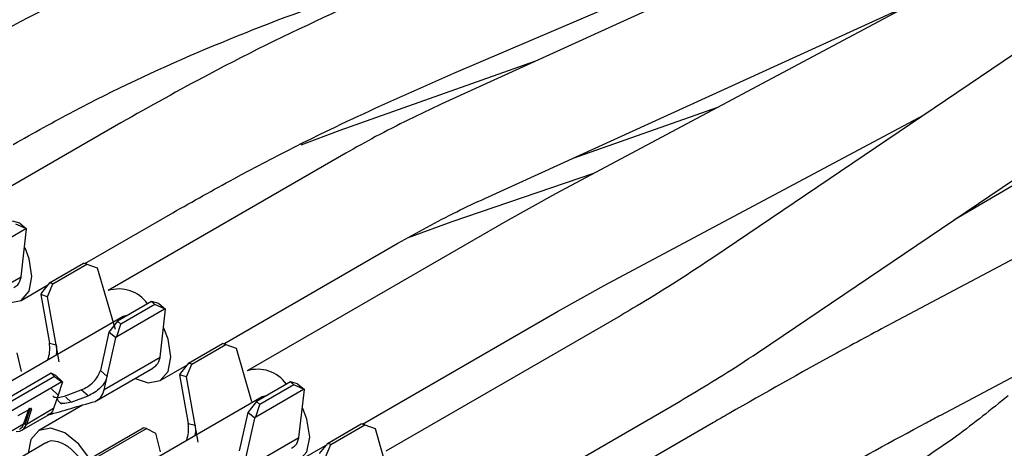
# Model space of a CAD drawing. Extents: x 897.4 to 914.4, y -8.5 to 2.5.
# Tile 24 of 36: x 906.132 to 906.379, y -3.088 to -2.981. Entities that reach past the tile are written whole.
import ezdxf

# ---------------------------------------------------------------- set-up
doc = ezdxf.new("R2010")
doc.units = 0
doc.header["$LTSCALE"] = 4
doc.header["$MEASUREMENT"] = 0
doc.layers.get('0').update_dxf_attribs({"linetype": 'CONTINUOUS'})

msp = doc.modelspace()

# ---------------------------------------------------------------- linework, layer by layer
at = {"color": 7, "linetype": 'Continuous', "lineweight": 25}
for p, q in [((906.635137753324, -2.817790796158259), (906.305463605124, -3.04042175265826)), ((906.3200144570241, -3.061968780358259), (906.649688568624, -2.839337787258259)), ((906.240586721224, -2.994248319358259), (906.595637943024, -2.84252395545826)), ((906.564539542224, -2.865466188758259), (906.266053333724, -3.02441312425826)), ((906.467939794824, -2.897093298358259), (906.237598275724, -3.001888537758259)), ((906.588565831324, -2.90089995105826), (906.366013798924, -3.030905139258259)), ((906.248365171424, -3.02555439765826), (906.355101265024, -2.976994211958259)), ((906.490648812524, -2.98241355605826), (906.350385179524, -3.05679114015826)), ((906.260784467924, -2.99133984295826), (906.211992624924, -3.008540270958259)), ((906.270508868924, -3.015480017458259), (906.306959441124, -3.002630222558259)), ((906.157146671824, -3.006643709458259), (906.119193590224, -3.02855358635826)), ((906.278273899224, -3.04736215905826), (906.3582550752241, -3.004771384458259)), ((906.211992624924, -3.008540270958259), (906.202234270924, -3.012211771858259)), ((906.213522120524, -3.01427644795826), (906.153992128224, -3.04864239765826)), ((906.275583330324, -3.01933829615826), (906.2400975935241, -3.031386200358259)), ((906.266053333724, -3.02441312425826), (906.253581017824, -3.031328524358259)), ((906.148123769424, -3.041873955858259), (906.170145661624, -3.029160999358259)), ((906.131844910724, -3.031742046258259), (906.130026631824, -3.03128529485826)), ((906.131844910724, -3.031742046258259), (906.133550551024, -3.033179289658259)), ((906.253581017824, -3.031328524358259), (906.188790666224, -3.068731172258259)), ((906.2400975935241, -3.031386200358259), (906.228854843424, -3.035547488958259)), ((906.121377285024, -3.040014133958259), (906.133318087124, -3.033120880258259)), ((906.133318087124, -3.033120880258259), (906.1308794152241, -3.03200391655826)), ((906.132190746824, -3.04520141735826), (906.133550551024, -3.033179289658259)), ((906.133550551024, -3.033179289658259), (906.133318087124, -3.033120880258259)), ((906.1829223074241, -3.06196273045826), (906.226521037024, -3.036793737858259)), ((906.139303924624, -3.046681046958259), (906.147803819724, -3.041774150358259)), ((906.140156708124, -3.04694706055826), (906.148656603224, -3.042040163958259)), ((906.148656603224, -3.042040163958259), (906.147803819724, -3.041774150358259)), ((906.148656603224, -3.042040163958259), (906.151253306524, -3.04294626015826)), ((906.151253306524, -3.04294626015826), (906.155699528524, -3.05832019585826)), ((906.132174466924, -3.045273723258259), (906.118173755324, -3.053356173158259)), ((906.132174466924, -3.045273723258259), (906.132190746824, -3.04520141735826)), ((906.132192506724, -3.051070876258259), (906.138872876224, -3.047214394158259)), ((906.139303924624, -3.046681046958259), (906.137274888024, -3.049191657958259)), ((906.138798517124, -3.050153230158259), (906.140156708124, -3.04694706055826)), ((906.140156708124, -3.04694706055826), (906.139303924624, -3.046681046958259)), ((906.266579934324, -3.053845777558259), (906.278273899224, -3.04736215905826)), ((906.137274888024, -3.049191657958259), (906.137092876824, -3.04962120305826)), ((906.137092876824, -3.04962120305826), (906.139259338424, -3.061758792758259)), ((906.138798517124, -3.050153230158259), (906.137092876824, -3.04962120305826)), ((906.1409537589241, -3.062228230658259), (906.138798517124, -3.050153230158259)), ((906.164825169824, -3.051374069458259), (906.156325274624, -3.05628096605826)), ((906.164825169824, -3.051374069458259), (906.165677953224, -3.05209269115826)), ((906.1666434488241, -3.051830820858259), (906.164825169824, -3.051374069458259)), ((906.156175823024, -3.060102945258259), (906.168116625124, -3.053209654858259)), ((906.165677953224, -3.05209269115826), (906.157178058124, -3.05699958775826)), ((906.168116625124, -3.053209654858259), (906.165677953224, -3.05209269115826)), ((906.1666434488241, -3.051830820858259), (906.168349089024, -3.05326806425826)), ((906.166989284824, -3.065290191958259), (906.168349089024, -3.05326806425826)), ((906.168349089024, -3.05326806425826), (906.168116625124, -3.053209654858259)), ((906.217720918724, -3.08205150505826), (906.266579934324, -3.053845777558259)), ((906.1577358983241, -3.055127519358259), (906.115977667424, -3.079234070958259)), ((906.156325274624, -3.05628096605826), (906.154183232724, -3.05903463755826)), ((906.157178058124, -3.05699958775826), (906.156325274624, -3.05628096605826)), ((906.158770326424, -3.054869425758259), (906.157735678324, -3.055127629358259)), ((906.282317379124, -3.05491694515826), (906.223589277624, -3.088819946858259)), ((906.156175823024, -3.060102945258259), (906.157178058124, -3.05699958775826)), ((906.154183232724, -3.05903463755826), (906.152027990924, -3.06862121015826)), ((906.153722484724, -3.070108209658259), (906.155888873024, -3.060471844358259)), ((906.155888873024, -3.060471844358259), (906.154183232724, -3.05903463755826)), ((906.155888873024, -3.060471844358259), (906.156175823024, -3.060102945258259)), ((906.139259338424, -3.061758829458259), (906.1409537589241, -3.062228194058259)), ((906.141715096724, -3.06649368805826), (906.1409537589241, -3.062228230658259)), ((906.174102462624, -3.06676982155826), (906.182602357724, -3.061862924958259)), ((906.174955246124, -3.06703583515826), (906.183455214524, -3.06212893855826)), ((906.183455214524, -3.06212893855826), (906.182602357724, -3.061862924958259)), ((906.183455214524, -3.06212893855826), (906.1860518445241, -3.063035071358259)), ((906.1860518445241, -3.063035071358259), (906.189905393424, -3.076359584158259)), ((906.362565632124, -3.07976144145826), (906.393267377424, -3.06348126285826)), ((906.131076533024, -3.064237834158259), (906.132203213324, -3.068877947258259)), ((906.166973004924, -3.065362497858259), (906.1529722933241, -3.073444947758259)), ((906.166973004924, -3.065362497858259), (906.166989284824, -3.065290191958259)), ((906.151175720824, -3.076138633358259), (906.165193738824, -3.06804621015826)), ((906.152027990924, -3.06862121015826), (906.153722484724, -3.070108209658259)), ((906.166991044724, -3.071159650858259), (906.173671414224, -3.067303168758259)), ((906.174102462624, -3.06676982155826), (906.172073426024, -3.069280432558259)), ((906.173597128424, -3.070242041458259), (906.174955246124, -3.06703583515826)), ((906.174955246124, -3.06703583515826), (906.174102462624, -3.06676982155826)), ((906.139696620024, -3.06931335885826), (906.118695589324, -3.08143701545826)), ((906.140528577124, -3.07010688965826), (906.119527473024, -3.08223054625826)), ((906.140528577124, -3.07010688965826), (906.139696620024, -3.06931335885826)), ((906.140904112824, -3.069911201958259), (906.139696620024, -3.06931335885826)), ((906.140528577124, -3.07010688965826), (906.142406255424, -3.071418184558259)), ((906.142568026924, -3.071498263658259), (906.140904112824, -3.069911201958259)), ((906.1529722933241, -3.073444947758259), (906.153722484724, -3.070108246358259)), ((906.172073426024, -3.069280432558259), (906.1718914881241, -3.06970997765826)), ((906.1718914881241, -3.06970997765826), (906.1740578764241, -3.081847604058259)), ((906.173597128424, -3.070242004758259), (906.1718914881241, -3.06970997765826)), ((906.175752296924, -3.082317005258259), (906.173597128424, -3.070242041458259)), ((906.142406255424, -3.071418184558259), (906.118373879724, -3.08529173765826)), ((906.141458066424, -3.074787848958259), (906.139777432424, -3.073250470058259)), ((906.142568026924, -3.071498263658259), (906.141458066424, -3.074787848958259)), ((906.142406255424, -3.071418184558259), (906.142568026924, -3.071498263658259)), ((906.143006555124, -3.075004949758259), (906.1471865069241, -3.073488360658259)), ((906.148940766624, -3.07495064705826), (906.147186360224, -3.073488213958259)), ((906.1909744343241, -3.080191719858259), (906.202915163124, -3.073298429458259)), ((906.199623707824, -3.071462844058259), (906.191123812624, -3.076369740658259)), ((906.2004765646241, -3.07218146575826), (906.191976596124, -3.07708836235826)), ((906.199623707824, -3.071462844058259), (906.2004765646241, -3.07218146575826)), ((906.201442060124, -3.071919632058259), (906.199623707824, -3.071462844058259)), ((906.202915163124, -3.073298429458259), (906.2004765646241, -3.07218146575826)), ((906.201442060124, -3.071919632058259), (906.203147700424, -3.07335683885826)), ((906.201787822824, -3.08537900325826), (906.203147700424, -3.07335683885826)), ((906.203147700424, -3.07335683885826), (906.202915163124, -3.073298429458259)), ((906.141458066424, -3.074787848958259), (906.1403163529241, -3.078171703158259)), ((906.144747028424, -3.07651691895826), (906.148940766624, -3.07495064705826)), ((906.192534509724, -3.07521629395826), (906.150776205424, -3.099322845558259)), ((906.193568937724, -3.074958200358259), (906.192534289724, -3.075216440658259)), ((906.134533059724, -3.07818816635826), (906.131382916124, -3.080006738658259)), ((906.134091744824, -3.078192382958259), (906.1328082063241, -3.081996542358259)), ((906.133149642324, -3.082054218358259), (906.134433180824, -3.078250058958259)), ((906.1403163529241, -3.078171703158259), (906.133491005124, -3.082111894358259)), ((906.134774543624, -3.078307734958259), (906.133491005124, -3.082111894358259)), ((906.147589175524, -3.07725611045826), (906.136592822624, -3.08360417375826)), ((906.1416840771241, -3.076471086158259), (906.142306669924, -3.07704014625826)), ((906.191123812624, -3.076369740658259), (906.188981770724, -3.07912341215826)), ((906.190974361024, -3.080191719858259), (906.191976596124, -3.07708836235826)), ((906.191976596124, -3.07708836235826), (906.191123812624, -3.076369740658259)), ((906.252519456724, -3.10214027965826), (906.295316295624, -3.077434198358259)), ((906.132382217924, -3.08355848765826), (906.139233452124, -3.07960337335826)), ((906.188981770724, -3.07912341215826), (906.186826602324, -3.088710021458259)), ((906.188521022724, -3.09019698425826), (906.190687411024, -3.08056061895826)), ((906.190687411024, -3.08056061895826), (906.188981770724, -3.07912341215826)), ((906.190687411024, -3.08056061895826), (906.190974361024, -3.080191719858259)), ((906.141749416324, -3.095059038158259), (906.162750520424, -3.08293534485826)), ((906.142581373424, -3.095226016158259), (906.163582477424, -3.083102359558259)), ((906.163582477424, -3.083102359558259), (906.162750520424, -3.08293534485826)), ((906.163582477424, -3.083102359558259), (906.165875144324, -3.084326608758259)), ((906.1740578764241, -3.081847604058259), (906.175752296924, -3.082316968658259)), ((906.176513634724, -3.08658249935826), (906.175752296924, -3.082317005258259)), ((906.208901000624, -3.08685859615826), (906.217400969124, -3.081951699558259)), ((906.2097538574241, -3.08712464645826), (906.218253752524, -3.082217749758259)), ((906.218253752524, -3.082217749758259), (906.217400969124, -3.081951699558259)), ((906.218253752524, -3.082217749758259), (906.220850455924, -3.08312384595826)), ((906.220850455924, -3.08312384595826), (906.225296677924, -3.09849778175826)), ((906.305620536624, -3.08164183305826), (906.258387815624, -3.108908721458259)), ((906.165875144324, -3.084326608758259), (906.167001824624, -3.088966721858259)), ((906.201771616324, -3.085451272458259), (906.1877709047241, -3.09353372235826)), ((906.201771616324, -3.085451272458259), (906.201787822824, -3.08537900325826)), ((906.138390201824, -3.086717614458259), (906.1243721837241, -3.094810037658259)), ((906.201789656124, -3.09124842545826), (906.208469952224, -3.087391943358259)), ((906.208901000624, -3.08685859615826), (906.206871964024, -3.089369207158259)), ((906.208395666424, -3.090330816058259), (906.2097538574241, -3.08712464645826)), ((906.2097538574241, -3.08712464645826), (906.208901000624, -3.08685859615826))]:
    msp.add_line(p, q, dxfattribs=at)
at = {"color": 8, "linetype": 'Continuous', "lineweight": 25}
for p, q in [((906.143378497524, -3.075328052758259), (906.144747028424, -3.07651691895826)), ((906.129905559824, -3.083672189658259), (906.1328082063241, -3.081996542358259))]:
    msp.add_line(p, q, dxfattribs=at)
at = {"color": 7, "linetype": 'Continuous', "lineweight": 25, "flags": 128}
for points in [[(906.134885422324, -3.045118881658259), (906.134185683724, -3.04065274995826), (906.1331585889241, -3.037928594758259)], [(906.125907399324, -3.050548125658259), (906.129210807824, -3.051650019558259), (906.132193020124, -3.051070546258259), (906.134185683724, -3.04877714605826), (906.134885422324, -3.045118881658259)], [(906.169683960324, -3.065207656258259), (906.168984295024, -3.06074152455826), (906.167957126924, -3.05801736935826)], [(906.160706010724, -3.070636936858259), (906.1640093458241, -3.071738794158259), (906.166991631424, -3.071159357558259), (906.168984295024, -3.06886592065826), (906.169683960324, -3.065207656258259)], [(906.204482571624, -3.085296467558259), (906.203782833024, -3.080830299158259), (906.202755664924, -3.07810614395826)], [(906.130897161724, -3.083844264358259), (906.131837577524, -3.083780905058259), (906.132383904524, -3.083557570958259)], [(906.149337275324, -3.09067863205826), (906.146610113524, -3.08708658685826), (906.1430923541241, -3.084247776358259), (906.139574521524, -3.08302503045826), (906.136592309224, -3.083604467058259), (906.134599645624, -3.085897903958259), (906.1339024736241, -3.089308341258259)], [(906.195504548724, -3.090725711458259), (906.1988079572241, -3.091827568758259), (906.201790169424, -3.091248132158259), (906.203782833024, -3.08895469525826), (906.204482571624, -3.085296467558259)]]:
    msp.add_lwpolyline(points, dxfattribs=at)
at = {"color": 8, "linetype": 'Continuous', "lineweight": 25, "flags": 128}
msp.add_lwpolyline([(906.132383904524, -3.083557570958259), (906.132844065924, -3.083201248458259), (906.133491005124, -3.082111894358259)], dxfattribs=at)
at = {"color": 7, "linetype": 'Continuous', "lineweight": 25}
for centre, radius, start, end in [((906.1566672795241, -3.05699219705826), 0.008767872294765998, 35.14699119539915, 107.764684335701), ((906.191465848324, -3.077081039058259), 0.0087679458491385, 35.14719117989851, 107.7647417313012)]:
    msp.add_arc(centre, radius, start, end, dxfattribs=at)
at = {"color": 8, "linetype": 'Continuous', "lineweight": 25}
msp.add_arc((906.134645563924, -3.078032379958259), 0.0003040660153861, 226.7856170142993, 295.0989589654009, dxfattribs=at)
at = {"color": 7, "linetype": 'Continuous', "lineweight": 25}
for points, knots in [([(906.203901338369, -2.950625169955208), (906.1975843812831, -2.952869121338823), (906.1796101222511, -2.959254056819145), (906.1516957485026, -2.971166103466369), (906.1293913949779, -2.982541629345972), (906.1184217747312, -2.988826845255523), (906.1172097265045, -2.989521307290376)], [0, 0, 0, 0, 0.2113501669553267, 0.6013754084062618, 0.9559554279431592, 1, 1, 1, 1]), ([(906.2303698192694, -2.970339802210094), (906.2242781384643, -2.973000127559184), (906.2069755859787, -2.9805564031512), (906.1824429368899, -2.992486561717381), (906.1644566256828, -3.002552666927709), (906.1571466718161, -3.006643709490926)], [0, 0, 0, 0, 0.2438771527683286, 0.6926983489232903, 1, 1, 1, 1]), ([(906.1302086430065, -3.01203856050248), (906.13525268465, -3.009217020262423), (906.1503075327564, -3.000795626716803), (906.1762949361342, -2.988683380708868), (906.1989204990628, -2.979864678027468), (906.2110147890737, -2.975676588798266), (906.2123496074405, -2.975214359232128)], [0, 0, 0, 0, 0.1923264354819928, 0.5740327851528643, 0.9529869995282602, 1, 1, 1, 1]), ([(906.1701456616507, -3.029160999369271), (906.1752379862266, -3.026289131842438), (906.1904415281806, -3.017714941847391), (906.2139109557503, -3.005976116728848), (906.2325621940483, -2.997776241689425), (906.240586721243, -2.994248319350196)], [0, 0, 0, 0, 0.2229680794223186, 0.665689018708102, 1, 1, 1, 1]), ([(906.2375982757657, -3.001888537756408), (906.2320172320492, -3.004539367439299), (906.2238582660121, -3.008414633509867), (906.2160038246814, -3.012869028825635), (906.2135221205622, -3.014276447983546)], [0, 0, 0, 0, 0.6840381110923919, 1, 1, 1, 1]), ([(906.2265210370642, -3.036793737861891), (906.2314179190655, -3.034074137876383), (906.2385822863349, -3.030095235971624), (906.2460132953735, -3.026646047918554), (906.2483651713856, -3.025554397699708)], [0, 0, 0, 0, 0.6835051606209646, 1, 1, 1, 1]), ([(906.3054636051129, -3.040421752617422), (906.300574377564, -3.043649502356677), (906.292974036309, -3.048667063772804), (906.2851192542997, -3.05327371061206), (906.2823173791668, -3.05491694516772)], [0, 0, 0, 0, 0.6432905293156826, 1, 1, 1, 1]), ([(906.1303328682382, -3.047857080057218), (906.1306919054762, -3.047647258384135), (906.1316625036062, -3.047080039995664), (906.1319765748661, -3.045971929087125), (906.1321744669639, -3.045273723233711)], [0, 0, 0, 0, 0.3699133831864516, 1, 1, 1, 1]), ([(906.3503851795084, -3.056791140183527), (906.3456992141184, -3.059301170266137), (906.3319884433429, -3.066645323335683), (906.3171147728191, -3.075020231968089), (906.3069321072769, -3.0808862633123), (906.3056205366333, -3.081641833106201)], [0, 0, 0, 0, 0.3114619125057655, 0.9113133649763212, 1, 1, 1, 1]), ([(906.138854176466, -3.065791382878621), (906.1389072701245, -3.065672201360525), (906.1392168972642, -3.064977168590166), (906.1394144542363, -3.063590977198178), (906.1393103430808, -3.062361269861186), (906.1392593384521, -3.061758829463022)], [0, 0, 0, 0, 0.0954909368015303, 0.5568760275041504, 1, 1, 1, 1]), ([(906.140953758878, -3.062228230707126), (906.1410299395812, -3.062840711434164), (906.1411398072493, -3.063724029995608), (906.1409498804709, -3.06458693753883), (906.1408916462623, -3.064851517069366)], [0, 0, 0, 0, 0.6933860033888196, 1, 1, 1, 1]), ([(906.2953162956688, -3.077434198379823), (906.3006138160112, -3.074290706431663), (906.3089707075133, -3.069331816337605), (906.3170549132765, -3.06394195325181), (906.3200144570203, -3.061968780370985)], [0, 0, 0, 0, 0.6339103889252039, 1, 1, 1, 1]), ([(906.1651314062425, -3.067945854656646), (906.1654904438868, -3.067736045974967), (906.166461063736, -3.067168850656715), (906.1667751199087, -3.066060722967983), (906.1669730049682, -3.065362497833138)], [0, 0, 0, 0, 0.3699055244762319, 1, 1, 1, 1]), ([(906.1471864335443, -3.073488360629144), (906.1477389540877, -3.073240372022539), (906.1488749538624, -3.07273049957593), (906.1502985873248, -3.071534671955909), (906.1514677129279, -3.070179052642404), (906.15185116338, -3.069112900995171), (906.1520279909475, -3.068621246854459)], [0, 0, 0, 0, 0.2549761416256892, 0.5242390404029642, 0.7806035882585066, 1, 1, 1, 1]), ([(906.153722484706, -3.070108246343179), (906.1535487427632, -3.070593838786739), (906.1531716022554, -3.071647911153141), (906.1520210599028, -3.07299307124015), (906.1506140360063, -3.074184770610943), (906.1494894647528, -3.074699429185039), (906.148940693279, -3.074950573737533)], [0, 0, 0, 0, 0.2185812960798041, 0.4744730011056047, 0.7435518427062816, 1, 1, 1, 1]), ([(906.1506926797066, -3.076340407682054), (906.1512213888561, -3.076046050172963), (906.1523739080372, -3.075404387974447), (906.1527621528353, -3.074133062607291), (906.1529722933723, -3.07344494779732)], [0, 0, 0, 0, 0.4587421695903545, 1, 1, 1, 1]), ([(906.1401170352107, -3.075007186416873), (906.1401655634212, -3.075048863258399), (906.1405182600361, -3.07535176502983), (906.1416176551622, -3.075403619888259), (906.1425010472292, -3.075150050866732), (906.143006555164, -3.075004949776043)], [0, 0, 0, 0, 0.0638871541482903, 0.4643233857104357, 1, 1, 1, 1]), ([(906.1447469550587, -3.076516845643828), (906.1442250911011, -3.076678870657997), (906.1434881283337, -3.076907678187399), (906.1425287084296, -3.076876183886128), (906.1419731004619, -3.076713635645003), (906.141551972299, -3.076400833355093), (906.1413253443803, -3.075936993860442), (906.1412903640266, -3.07537387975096), (906.141398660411, -3.074995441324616), (906.1414580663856, -3.074787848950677)], [0, 0, 0, 0, 0.3251641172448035, 0.4591883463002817, 0.5706458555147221, 0.6686416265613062, 0.7647659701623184, 0.8709623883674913, 1, 1, 1, 1]), ([(906.3794768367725, -3.074961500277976), (906.3752117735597, -3.078390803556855), (906.363893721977, -3.08749102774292), (906.351495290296, -3.095072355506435), (906.3437690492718, -3.099796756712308)], [0, 0, 0, 0, 0.3768372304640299, 1, 1, 1, 1]), ([(906.1342581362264, -3.078149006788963), (906.1342405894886, -3.078140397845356), (906.1342083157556, -3.078124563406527), (906.1341558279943, -3.078123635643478), (906.1341117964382, -3.078148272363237), (906.1340986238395, -3.078177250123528), (906.1340917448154, -3.078192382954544)], [0, 0, 0, 0, 0.2901611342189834, 0.5336936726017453, 0.7564844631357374, 1, 1, 1, 1]), ([(906.134433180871, -3.078250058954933), (906.134408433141, -3.078230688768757), (906.1343581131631, -3.078191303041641), (906.1342662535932, -3.078164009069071), (906.1341729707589, -3.078158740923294), (906.1341178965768, -3.078181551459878), (906.1340917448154, -3.078192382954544)], [0, 0, 0, 0, 0.2548025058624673, 0.5180942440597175, 0.7711689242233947, 1, 1, 1, 1]), ([(906.1343124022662, -3.078190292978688), (906.1343295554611, -3.078182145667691), (906.1343556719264, -3.078169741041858), (906.1343922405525, -3.078161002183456), (906.1344224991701, -3.078162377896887), (906.1344414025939, -3.078185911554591), (906.1344428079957, -3.078217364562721), (906.1344368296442, -3.07823766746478), (906.134433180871, -3.078250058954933)], [0, 0, 0, 0, 0.2759929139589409, 0.4202108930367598, 0.5515159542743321, 0.6920627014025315, 0.8120563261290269, 1, 1, 1, 1]), ([(906.1345330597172, -3.078188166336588), (906.1345239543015, -3.078206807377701), (906.1345062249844, -3.078243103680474), (906.1344414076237, -3.078261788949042), (906.1343729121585, -3.078240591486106), (906.1343339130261, -3.078208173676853), (906.1343124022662, -3.078190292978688)], [0, 0, 0, 0, 0.2232759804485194, 0.4347446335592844, 0.6882219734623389, 1, 1, 1, 1]), ([(906.1347745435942, -3.078307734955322), (906.1347843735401, -3.078270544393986), (906.1347974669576, -3.078221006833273), (906.1347790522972, -3.078159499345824), (906.1347340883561, -3.078125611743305), (906.1346404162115, -3.078134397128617), (906.1345736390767, -3.07816784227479), (906.1345330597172, -3.078188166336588)], [0, 0, 0, 0, 0.2751902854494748, 0.3665514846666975, 0.4491646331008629, 0.6652664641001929, 1, 1, 1, 1]), ([(906.1403163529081, -3.078171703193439), (906.1401423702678, -3.078577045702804), (906.1398285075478, -3.07930827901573), (906.1391078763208, -3.079627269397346), (906.1387867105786, -3.079769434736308)], [0, 0, 0, 0, 0.5543271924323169, 1, 1, 1, 1]), ([(906.1389865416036, -3.079745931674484), (906.1408679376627, -3.079199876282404), (906.1447724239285, -3.078066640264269), (906.1486790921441, -3.076940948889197), (906.150703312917, -3.076357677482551)], [0, 0, 0, 0, 0.4818549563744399, 1, 1, 1, 1]), ([(906.318619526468, -3.104159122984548), (906.3235842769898, -3.101313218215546), (906.3369259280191, -3.093665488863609), (906.3516086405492, -3.085588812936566), (906.3613495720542, -3.080408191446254), (906.3625656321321, -3.079761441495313)], [0, 0, 0, 0, 0.3415344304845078, 0.9177970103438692, 1, 1, 1, 1]), ([(906.1317482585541, -3.083268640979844), (906.1319124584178, -3.083189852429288), (906.1324362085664, -3.082938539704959), (906.1326567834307, -3.08237998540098), (906.1328082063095, -3.081996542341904)], [0, 0, 0, 0, 0.3135080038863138, 1, 1, 1, 1]), ([(906.1328082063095, -3.081996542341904), (906.1328343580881, -3.081985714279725), (906.1328894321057, -3.081962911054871), (906.1329827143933, -3.081968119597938), (906.1330745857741, -3.081995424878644), (906.133124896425, -3.082034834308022), (906.1331496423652, -3.082054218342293)], [0, 0, 0, 0, 0.2288185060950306, 0.4818775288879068, 0.7451548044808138, 1, 1, 1, 1]), ([(906.1334910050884, -3.08211189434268), (906.1334648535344, -3.082122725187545), (906.1334097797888, -3.082145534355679), (906.1333165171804, -3.082140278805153), (906.1332246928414, -3.082112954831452), (906.1331743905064, -3.082073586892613), (906.1331496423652, -3.082054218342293)], [0, 0, 0, 0, 0.2288746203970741, 0.481997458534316, 0.7451490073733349, 1, 1, 1, 1]), ([(906.1735191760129, -3.086193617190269), (906.1736206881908, -3.085971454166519), (906.1739843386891, -3.08517559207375), (906.1742178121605, -3.083681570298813), (906.1741104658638, -3.082450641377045), (906.1740578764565, -3.081847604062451)], [0, 0, 0, 0, 0.1649498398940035, 0.5909053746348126, 1, 1, 1, 1]), ([(906.1757522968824, -3.082317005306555), (906.1758284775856, -3.082929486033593), (906.1759383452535, -3.083812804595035), (906.1757484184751, -3.084675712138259), (906.1756901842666, -3.084940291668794)], [0, 0, 0, 0, 0.6933860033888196, 1, 1, 1, 1]), ([(906.1999300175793, -3.088034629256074), (906.2002890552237, -3.087824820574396), (906.2012596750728, -3.087257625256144), (906.2015737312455, -3.086149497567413), (906.201771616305, -3.085451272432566)], [0, 0, 0, 0, 0.3699055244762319, 1, 1, 1, 1]), ([(906.147499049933, -3.09173982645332), (906.1474130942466, -3.091574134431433), (906.1468561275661, -3.090500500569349), (906.1454078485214, -3.088895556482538), (906.1432733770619, -3.087135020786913), (906.1410988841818, -3.086271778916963), (906.1392872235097, -3.086144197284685), (906.1386130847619, -3.086688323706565), (906.1384524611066, -3.086817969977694)], [0, 0, 0, 0, 0.0494671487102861, 0.3205320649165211, 0.5657788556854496, 0.7734177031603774, 0.9460133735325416, 1, 1, 1, 1])]:
    msp.add_open_spline(points, degree=3, knots=knots, dxfattribs=at)

doc.saveas('drawing.dxf')
